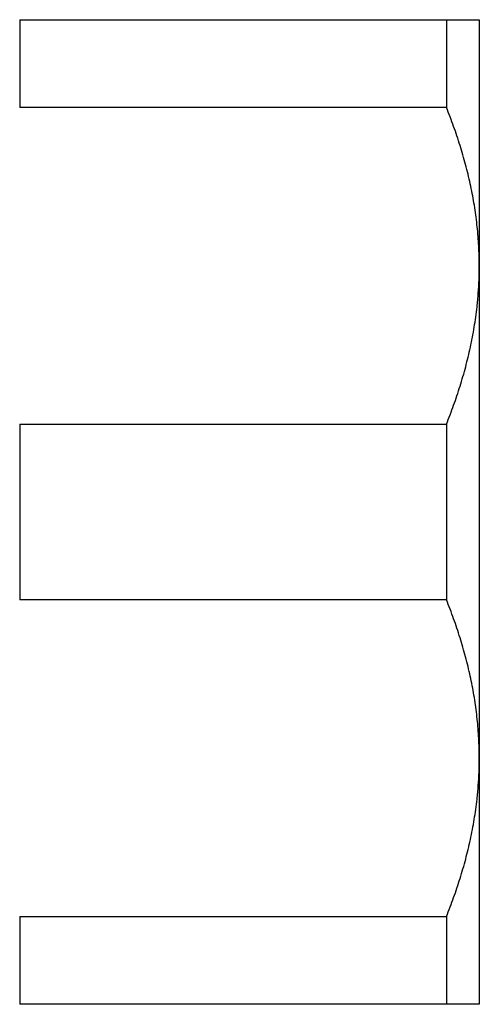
# Model space of a CAD drawing. Header units: millimetres. Extents: x 8 to 778, y 12 to 1829.
# Tile 163 of 256: x 183 to 197, y 1035 to 1065. Entities that reach past the tile are written whole.
import ezdxf

# ---------------------------------------------------------------- set-up
doc = ezdxf.new("R2010")
doc.units = ezdxf.units.MM

msp = doc.modelspace()

# ---------------------------------------------------------------- linework, layer by layer
at = {"color": 7, "linetype": 'Continuous', "lineweight": 30}
for p, q in [((183.305, 1065.011), (183.305, 1062.333)), ((183.305, 1065.011), (196.305, 1065.011)), ((196.305, 1065.011), (196.305, 1062.333)), ((197.305, 1065.011), (197.305, 1057.511)), ((196.305, 1062.333), (183.305, 1062.333)), ((197.305, 1057.511), (197.305, 1042.511)), ((183.305, 1052.689), (183.305, 1047.333)), ((183.305, 1052.689), (196.305, 1052.689)), ((196.305, 1052.689), (196.305, 1047.333)), ((196.305, 1047.333), (183.305, 1047.333)), ((197.305, 1042.511), (197.305, 1035.011)), ((183.305, 1037.689), (196.305, 1037.689)), ((183.305, 1037.689), (183.305, 1035.011)), ((196.305, 1037.689), (196.305, 1035.011)), ((196.305, 1035.011), (183.305, 1035.011))]:
    msp.add_line(p, q, dxfattribs=at)
for points, knots in [([(196.305, 1065.011), (196.377, 1065.011), (196.522, 1065.011), (196.712, 1065.011), (196.88, 1065.011), (197.023, 1065.011), (197.14, 1065.011), (197.228, 1065.011), (197.284, 1065.011), (197.303, 1065.011), (197.304, 1065.011), (197.305, 1065.011)], [0, 0, 0, 0, 0.119246, 0.238489, 0.358338, 0.478183, 0.600299, 0.722411, 0.845493, 0.968574, 1, 1, 1, 1]), ([(197.305, 1057.511), (197.304, 1057.567), (197.303, 1057.817), (197.284, 1058.262), (197.231, 1058.846), (197.147, 1059.428), (197.034, 1060.013), (196.892, 1060.597), (196.722, 1061.181), (196.528, 1061.76), (196.379, 1062.142), (196.305, 1062.333)], [0, 0, 0, 0, 0.034085, 0.152699, 0.271315, 0.390844, 0.510376, 0.632431, 0.75449, 0.877243, 1, 1, 1, 1]), ([(196.305, 1052.689), (196.379, 1052.88), (196.528, 1053.262), (196.723, 1053.845), (196.894, 1054.434), (197.04, 1055.034), (197.156, 1055.643), (197.232, 1056.192), (197.276, 1056.676), (197.3, 1057.093), (197.303, 1057.372), (197.305, 1057.511)], [0, 0, 0, 0, 0.1229713, 0.245939, 0.3695765, 0.4932102, 0.6193665, 0.7455194, 0.8303396, 0.9151808, 1, 1, 1, 1]), ([(197.305, 1042.511), (197.304, 1042.567), (197.303, 1042.817), (197.284, 1043.262), (197.231, 1043.846), (197.147, 1044.428), (197.034, 1045.013), (196.892, 1045.597), (196.722, 1046.181), (196.528, 1046.76), (196.379, 1047.142), (196.305, 1047.333)], [0, 0, 0, 0, 0.034085, 0.152699, 0.271315, 0.390844, 0.510376, 0.632431, 0.75449, 0.877243, 1, 1, 1, 1]), ([(196.305, 1037.689), (196.379, 1037.88), (196.528, 1038.262), (196.723, 1038.845), (196.894, 1039.434), (197.04, 1040.034), (197.156, 1040.643), (197.232, 1041.192), (197.276, 1041.676), (197.3, 1042.093), (197.303, 1042.372), (197.305, 1042.511)], [0, 0, 0, 0, 0.1229713, 0.245939, 0.3695765, 0.4932102, 0.6193665, 0.7455194, 0.8303396, 0.9151808, 1, 1, 1, 1]), ([(197.305, 1035.011), (197.304, 1035.011), (197.303, 1035.011), (197.285, 1035.011), (197.232, 1035.011), (197.148, 1035.011), (197.035, 1035.011), (196.893, 1035.011), (196.723, 1035.011), (196.528, 1035.011), (196.379, 1035.011), (196.305, 1035.011)], [0, 0, 0, 0, 0.031426, 0.150353, 0.269282, 0.389133, 0.508986, 0.631385, 0.753788, 0.876892, 1, 1, 1, 1])]:
    msp.add_open_spline(points, degree=3, knots=knots, dxfattribs=at)

doc.saveas('drawing.dxf')
